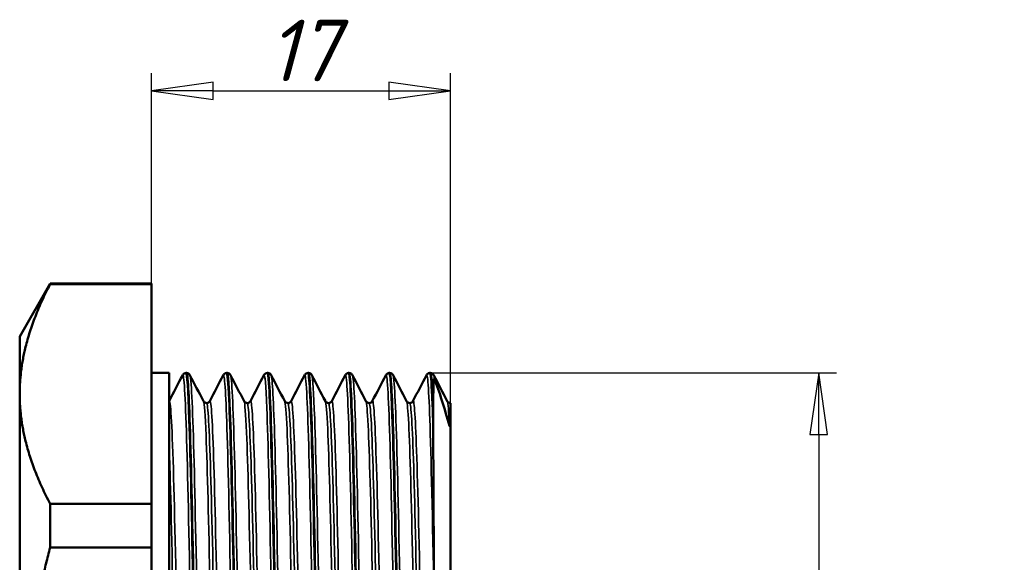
# Model space of a CAD drawing. Header units: millimetres. Extents: x -117 to 513, y -69 to 356.
# Tile 12 of 15: x 47 to 103, y 221 to 252. Entities that reach past the tile are written whole.
import ezdxf

# ---------------------------------------------------------------- set-up
doc = ezdxf.new("R2010")
doc.units = ezdxf.units.MM
for name, color, linetype, lineweight in [('Видимые тонкие (ГОСТ)', 7, 'Continuous', 35), ('Видимый контур (ГОСТ)', 7, 'Continuous', 50), ('Размер (ГОСТ)', 7, 'Continuous', 25)]:
    doc.layers.add(name, color=color, linetype=linetype, lineweight=lineweight)
doc.styles.add('Обычный текст (ГОСТ)', font='GOST Common Italic.ttf')
doc.dimstyles.new('Обычный (ГОСТ)', dxfattribs={"dimtxt": 3.5, "dimasz": 3.5, "dimexe": 1, "dimexo": 0, "dimgap": 0.5, "dimtad": 1, "dimrnd": 1e-08, "dimtxsty": 'Обычный текст (ГОСТ)', "dimblk": 'Filled-1', "dimcen": 0.09, "dimdle": 15, "dimclrd": 256, "dimclre": 256, "dimclrt": 256, "dimazin": 2, "dimtfac": 0.714286, "dimtdec": 3, "dimtmove": 0, "dimatfit": 3, "dimfxl": 1, "dimtolj": 1, "dimlwd": 25, "dimlwe": 25, "dimarcsym": 0})

# ---------------------------------------------------------------- blocks, each defined once
blk = doc.blocks.new('Filled-1')
at = {"color": 0}
for p, q in [((0, 0), (-1, 0.143)), ((-1, 0.143), (-1, -0.143)), ((-1, 0), (0, 0)), ((-1, -0.143), (0, 0))]:
    blk.add_line(p, q, dxfattribs=at)
at = {"color": 0, "flags": 128}
blk.add_lwpolyline([(-1, -0.143), (0, 0), (-1, 0.143), (-1, -0.143)], dxfattribs=at)
at = {"color": 0}
blk.add_solid([(-1, -0.143), (0, 0), (-1, 0.143), (-1, -0.143)], dxfattribs=at)
blk = doc.blocks.new('*D8')
at = {"layer": 'Defpoints', "color": 0, "linetype": 'Continuous', "transparency": 16777216}
for p in [(71.861, 248.317), (71.861, 230.011), (54.861, 222.342)]:
    blk.add_point(p, dxfattribs=at)
at = {"layer": 'Размер (ГОСТ)', "linetype": 'Continuous', "lineweight": 25, "transparency": 16777216}
for p, q in [((54.861, 222.342), (54.861, 249.317)), ((71.861, 230.011), (71.861, 249.317)), ((58.361, 248.317), (68.361, 248.317))]:
    blk.add_line(p, q, dxfattribs=at)
at = {"layer": 'Размер (ГОСТ)', "linetype": 'Continuous', "lineweight": 25, "transparency": 16777216, "xscale": 3.5, "yscale": 3.5, "zscale": 3.5, "rotation": 180}
blk.add_blockref('Filled-1', (54.861, 248.317), dxfattribs=at)
at = {"layer": 'Размер (ГОСТ)', "linetype": 'Continuous', "lineweight": 25, "transparency": 16777216, "xscale": 3.5, "yscale": 3.5, "zscale": 3.5}
blk.add_blockref('Filled-1', (71.861, 248.317), dxfattribs=at)
at = {"layer": 'Размер (ГОСТ)', "linetype": 'Continuous', "lineweight": 25, "transparency": 16777216, "insert": (61.459, 252.362), "char_height": 3.5, "attachment_point": 1, "style": 'Обычный текст (ГОСТ)'}
blk.add_mtext('\\A1;17', dxfattribs=at)
blk = doc.blocks.new('*D12')
at = {"layer": 'Defpoints', "color": 0, "linetype": 'Continuous', "transparency": 16777216}
for p in [(70.714, 232.272), (69.539, 187.432), (92.812, 187.432)]:
    blk.add_point(p, dxfattribs=at)
at = {"layer": 'Размер (ГОСТ)', "linetype": 'Continuous', "lineweight": 25, "transparency": 16777216}
for p, q in [((70.714, 232.272), (93.812, 232.272)), ((92.812, 228.772), (92.812, 190.932)), ((69.539, 187.432), (93.812, 187.432))]:
    blk.add_line(p, q, dxfattribs=at)
at = {"layer": 'Размер (ГОСТ)', "linetype": 'Continuous', "lineweight": 25, "transparency": 16777216, "xscale": 3.5, "yscale": 3.5, "zscale": 3.5}
for p, rotation in [((92.812, 232.272), 90), ((92.812, 187.432), 270)]:
    blk.add_blockref('Filled-1', p, dxfattribs=dict(at, rotation=rotation))
at = {"layer": 'Размер (ГОСТ)', "linetype": 'Continuous', "lineweight": 25, "transparency": 16777216, "insert": (88.809, 200.903), "char_height": 3.5, "attachment_point": 1, "rotation": 90, "style": 'Обычный текст (ГОСТ)'}
blk.add_mtext('\\A1; \\fGOST Common|b0|i1;\\H3.5000;G 1 1/2"', dxfattribs=at)

msp = doc.modelspace()

# ---------------------------------------------------------------- linework, layer by layer
at = {"layer": 'Видимые тонкие (ГОСТ)'}
for points, knots in [([(57.786, 187.56), (57.712, 187.703), (57.638, 189.239), (57.564, 191.904), (57.489, 194.628), (57.413, 198.519), (57.337, 202.877), (57.262, 207.226), (57.186, 212.018), (57.111, 216.395), (57.035, 220.764), (56.96, 224.698), (56.885, 227.494), (56.809, 230.286), (56.734, 231.93), (56.659, 232.133), (56.649, 232.159), (56.64, 232.162), (56.631, 232.143)], [44.013971, 44.013971, 44.013971, 44.013971, 44.6179, 44.6179, 44.6179, 45.235017, 45.235017, 45.235017, 45.850839, 45.850839, 45.850839, 46.465557, 46.465557, 46.465557, 47.07936, 47.07936, 47.07936, 47.155564, 47.155564, 47.155564, 47.155564]), ([(58.197, 187.563), (58.137, 187.454), (58.076, 188.246), (58.016, 189.871), (57.941, 191.9), (57.865, 195.217), (57.79, 199.231), (57.715, 203.242), (57.639, 207.931), (57.564, 212.461), (57.489, 217.017), (57.413, 221.392), (57.337, 224.798), (57.262, 228.196), (57.186, 230.613), (57.111, 231.615), (57.088, 231.922), (57.064, 232.096), (57.041, 232.138)], [37.667438, 37.667438, 37.667438, 37.667438, 38.159552, 38.159552, 38.159552, 38.773557, 38.773557, 38.773557, 39.387151, 39.387151, 39.387151, 40.004268, 40.004268, 40.004268, 40.62009, 40.62009, 40.62009, 40.809031, 40.809031, 40.809031, 40.809031]), ([(60.098, 187.562), (60.086, 187.585), (60.073, 187.644), (60.061, 187.741), (59.986, 188.34), (59.911, 190.367), (59.835, 193.463), (59.76, 196.558), (59.685, 200.705), (59.609, 205.165), (59.531, 209.794), (59.453, 214.738), (59.375, 219.051), (59.3, 223.233), (59.224, 226.802), (59.148, 229.116), (59.079, 231.214), (59.011, 232.27), (58.942, 232.143)], [37.730786, 37.730786, 37.730786, 37.730786, 37.830603, 37.830603, 37.830603, 38.444504, 38.444504, 38.444504, 39.058199, 39.058199, 39.058199, 39.69504, 39.69504, 39.69504, 40.312492, 40.312492, 40.312492, 40.872378, 40.872378, 40.872378, 40.872378]), ([(60.508, 187.56), (60.435, 187.42), (60.361, 188.66), (60.287, 191.073), (60.212, 193.536), (60.136, 197.209), (60.061, 201.437), (59.986, 205.664), (59.911, 210.425), (59.835, 214.872), (59.76, 219.318), (59.685, 223.428), (59.609, 226.471), (59.531, 229.629), (59.453, 231.618), (59.375, 232.059), (59.368, 232.101), (59.36, 232.129), (59.353, 232.143)], [31.384253, 31.384253, 31.384253, 31.384253, 31.985736, 31.985736, 31.985736, 32.599853, 32.599853, 32.599853, 33.213754, 33.213754, 33.213754, 33.82745, 33.82745, 33.82745, 34.46429, 34.46429, 34.46429, 34.525845, 34.525845, 34.525845, 34.525845]), ([(62.409, 187.567), (62.381, 187.619), (62.353, 187.866), (62.325, 188.309), (62.249, 189.495), (62.173, 192.086), (62.098, 195.614), (62.022, 199.141), (61.947, 203.588), (61.871, 208.156), (61.795, 212.722), (61.72, 217.388), (61.644, 221.316), (61.569, 225.242), (61.493, 228.413), (61.418, 230.26), (61.363, 231.6), (61.308, 232.239), (61.254, 232.139)], [31.4476, 31.4476, 31.4476, 31.4476, 31.677744, 31.677744, 31.677744, 32.29434, 32.29434, 32.29434, 32.910613, 32.910613, 32.910613, 33.526576, 33.526576, 33.526576, 34.142239, 34.142239, 34.142239, 34.589193, 34.589193, 34.589193, 34.589193]), ([(62.82, 187.563), (62.806, 187.535), (62.792, 187.554), (62.779, 187.62), (62.703, 187.987), (62.627, 189.808), (62.551, 192.755), (62.476, 195.7), (62.4, 199.756), (62.325, 204.193), (62.249, 208.627), (62.173, 213.42), (62.098, 217.71), (62.022, 221.998), (61.947, 225.763), (61.871, 228.329), (61.802, 230.673), (61.733, 232.006), (61.664, 232.144)], [25.101067, 25.101067, 25.101067, 25.101067, 25.212784, 25.212784, 25.212784, 25.830063, 25.830063, 25.830063, 26.446994, 26.446994, 26.446994, 27.063591, 27.063591, 27.063591, 27.679864, 27.679864, 27.679864, 28.24266, 28.24266, 28.24266, 28.24266]), ([(64.721, 187.568), (64.677, 187.653), (64.634, 188.193), (64.591, 189.176), (64.516, 190.888), (64.44, 193.935), (64.365, 197.773), (64.29, 201.61), (64.214, 206.219), (64.139, 210.78), (64.064, 215.34), (63.989, 219.829), (63.913, 223.446), (63.838, 227.064), (63.763, 229.793), (63.688, 231.149), (63.647, 231.885), (63.606, 232.214), (63.565, 232.136)], [25.164415, 25.164415, 25.164415, 25.164415, 25.517139, 25.517139, 25.517139, 26.131197, 26.131197, 26.131197, 26.745147, 26.745147, 26.745147, 27.358991, 27.358991, 27.358991, 27.972733, 27.972733, 27.972733, 28.306008, 28.306008, 28.306008, 28.306008]), ([(65.131, 187.567), (65.102, 187.509), (65.072, 187.662), (65.043, 188.031), (64.967, 188.976), (64.892, 191.332), (64.817, 194.68), (64.741, 198.026), (64.666, 202.348), (64.591, 206.873), (64.516, 211.398), (64.44, 216.104), (64.365, 220.153), (64.29, 224.202), (64.214, 227.574), (64.139, 229.668), (64.085, 231.187), (64.03, 232.029), (63.975, 232.139)], [18.817882, 18.817882, 18.817882, 18.817882, 19.057938, 19.057938, 19.057938, 19.672221, 19.672221, 19.672221, 20.28639, 20.28639, 20.28639, 20.900448, 20.900448, 20.900448, 21.514397, 21.514397, 21.514397, 21.959475, 21.959475, 21.959475, 21.959475]), ([(67.032, 187.563), (66.972, 187.685), (66.912, 188.695), (66.852, 190.501), (66.777, 192.776), (66.701, 196.303), (66.626, 200.452), (66.55, 204.599), (66.475, 209.347), (66.4, 213.847), (66.324, 218.345), (66.249, 222.574), (66.173, 225.775), (66.098, 228.976), (66.023, 231.136), (65.947, 231.868), (65.924, 232.097), (65.9, 232.186), (65.876, 232.138)], [18.88123, 18.88123, 18.88123, 18.88123, 19.369967, 19.369967, 19.369967, 19.985268, 19.985268, 19.985268, 20.600431, 20.600431, 20.600431, 21.21546, 21.21546, 21.21546, 21.830356, 21.830356, 21.830356, 22.022823, 22.022823, 22.022823, 22.022823]), ([(67.442, 187.567), (67.397, 187.482), (67.351, 187.908), (67.305, 188.839), (67.23, 190.373), (67.154, 193.271), (67.079, 197.013), (67.003, 200.755), (66.928, 205.322), (66.852, 209.898), (66.777, 214.472), (66.701, 219.033), (66.626, 222.763), (66.55, 226.492), (66.475, 229.374), (66.4, 230.891), (66.362, 231.648), (66.324, 232.064), (66.287, 232.136)], [12.534697, 12.534697, 12.534697, 12.534697, 12.908193, 12.908193, 12.908193, 13.523777, 13.523777, 13.523777, 14.139218, 14.139218, 14.139218, 14.754519, 14.754519, 14.754519, 15.369682, 15.369682, 15.369682, 15.676289, 15.676289, 15.676289, 15.676289]), ([(69.343, 187.56), (69.269, 187.705), (69.194, 189.274), (69.119, 191.994), (69.043, 194.742), (68.967, 198.65), (68.892, 203.015), (68.816, 207.379), (68.741, 212.179), (68.665, 216.552), (68.589, 220.923), (68.514, 224.847), (68.438, 227.618), (68.363, 230.388), (68.287, 231.993), (68.211, 232.143), (68.204, 232.159), (68.196, 232.159), (68.188, 232.143)], [12.598045, 12.598045, 12.598045, 12.598045, 13.208745, 13.208745, 13.208745, 13.825585, 13.825585, 13.825585, 14.442257, 14.442257, 14.442257, 15.058765, 15.058765, 15.058765, 15.675111, 15.675111, 15.675111, 15.739637, 15.739637, 15.739637, 15.739637]), ([(69.754, 187.563), (69.694, 187.454), (69.633, 188.246), (69.573, 189.873), (69.497, 191.913), (69.421, 195.255), (69.346, 199.297), (69.27, 203.338), (69.194, 208.059), (69.119, 212.611), (69.043, 217.162), (68.967, 221.521), (68.892, 224.905), (68.816, 228.288), (68.741, 230.68), (68.665, 231.65), (68.643, 231.936), (68.62, 232.098), (68.598, 232.139)], [6.251511, 6.251511, 6.251511, 6.251511, 6.743803, 6.743803, 6.743803, 7.360986, 7.360986, 7.360986, 7.977996, 7.977996, 7.977996, 8.594836, 8.594836, 8.594836, 9.211508, 9.211508, 9.211508, 9.393104, 9.393104, 9.393104, 9.393104]), ([(70.951, 218.023), (70.872, 222.457), (70.793, 226.3), (70.715, 228.81), (70.643, 231.107), (70.571, 232.277), (70.499, 232.144)], [8.229071, 8.229071, 8.229071, 8.229071, 8.869986, 8.869986, 8.869986, 9.456452, 9.456452, 9.456452, 9.456452]), ([(57.016, 189.04), (56.946, 189.179), (56.876, 190.467), (56.806, 192.718), (56.727, 195.252), (56.648, 198.995), (56.57, 203.22), (56.493, 207.34), (56.416, 211.897), (56.339, 216.047), (56.26, 220.355), (56.18, 224.2), (56.1, 226.817), (56.021, 229.434), (55.941, 230.809), (55.861, 230.667)], [44.016218, 44.016218, 44.016218, 44.016218, 44.58684, 44.58684, 44.58684, 45.228968, 45.228968, 45.228968, 45.855131, 45.855131, 45.855131, 46.50524, 46.50524, 46.50524, 47.15535, 47.15535, 47.15535, 47.15535]), ([(63.95, 189.039), (63.877, 189.183), (63.803, 190.598), (63.73, 193.053), (63.653, 195.614), (63.577, 199.294), (63.5, 203.416), (63.421, 207.7), (63.341, 212.438), (63.262, 216.693), (63.184, 220.815), (63.107, 224.462), (63.03, 226.953), (62.953, 229.442), (62.876, 230.764), (62.799, 230.672), (62.798, 230.67), (62.796, 230.668), (62.794, 230.665)], [25.166662, 25.166662, 25.166662, 25.166662, 25.765037, 25.765037, 25.765037, 26.389312, 26.389312, 26.389312, 27.038251, 27.038251, 27.038251, 27.666999, 27.666999, 27.666999, 28.29536, 28.29536, 28.29536, 28.308255, 28.308255, 28.308255, 28.308255]), ([(66.261, 189.039), (66.261, 189.041), (66.26, 189.043), (66.259, 189.045), (66.182, 189.223), (66.105, 190.8), (66.029, 193.484), (65.952, 196.169), (65.875, 199.947), (65.799, 204.121), (65.722, 208.294), (65.645, 212.842), (65.569, 216.924), (65.492, 221.006), (65.415, 224.603), (65.339, 227.05), (65.262, 229.497), (65.185, 230.783), (65.109, 230.67), (65.108, 230.668), (65.107, 230.667), (65.106, 230.665)], [18.883477, 18.883477, 18.883477, 18.883477, 18.890505, 18.890505, 18.890505, 19.516088, 19.516088, 19.516088, 20.141536, 20.141536, 20.141536, 20.766853, 20.766853, 20.766853, 21.392042, 21.392042, 21.392042, 22.017106, 22.017106, 22.017106, 22.02507, 22.02507, 22.02507, 22.02507]), ([(68.573, 189.039), (68.57, 189.046), (68.566, 189.054), (68.563, 189.065), (68.486, 189.327), (68.409, 190.994), (68.333, 193.756), (68.256, 196.517), (68.179, 200.359), (68.102, 204.568), (68.025, 208.777), (67.948, 213.331), (67.871, 217.387), (67.794, 221.442), (67.718, 224.978), (67.641, 227.34), (67.566, 229.631), (67.492, 230.806), (67.417, 230.665)], [12.600292, 12.600292, 12.600292, 12.600292, 12.62661, 12.62661, 12.62661, 13.253707, 13.253707, 13.253707, 13.880638, 13.880638, 13.880638, 14.507407, 14.507407, 14.507407, 15.134016, 15.134016, 15.134016, 15.741884, 15.741884, 15.741884, 15.741884]), ([(70.884, 189.039), (70.882, 189.044), (70.879, 189.05), (70.877, 189.057), (70.799, 189.295), (70.721, 190.988), (70.642, 193.812), (70.565, 196.595), (70.488, 200.462), (70.411, 204.69), (70.334, 208.917), (70.257, 213.484), (70.18, 217.539), (70.103, 221.592), (70.026, 225.114), (69.949, 227.447), (69.875, 229.669), (69.802, 230.802), (69.729, 230.665)], [6.317106, 6.317106, 6.317106, 6.317106, 6.336974, 6.336974, 6.336974, 6.974761, 6.974761, 6.974761, 7.603492, 7.603492, 7.603492, 8.232028, 8.232028, 8.232028, 8.860374, 8.860374, 8.860374, 9.458699, 9.458699, 9.458699, 9.458699]), ([(58.967, 189.047), (58.939, 188.989), (58.91, 189.12), (58.881, 189.443), (58.804, 190.307), (58.728, 192.548), (58.651, 195.748), (58.574, 198.945), (58.497, 203.085), (58.42, 207.4), (58.344, 211.712), (58.267, 216.178), (58.19, 219.973), (58.114, 223.764), (58.037, 226.867), (57.96, 228.708), (57.911, 229.9), (57.861, 230.559), (57.812, 230.658)], [37.665191, 37.665191, 37.665191, 37.665191, 37.8992, 37.8992, 37.8992, 38.525858, 38.525858, 38.525858, 39.151906, 39.151906, 39.151906, 39.777395, 39.777395, 39.777395, 40.402373, 40.402373, 40.402373, 40.806783, 40.806783, 40.806783, 40.806783]), ([(59.147, 189.144), (59.147, 189.144), (59.146, 189.144), (59.145, 189.144), (59.068, 189.166), (58.991, 190.593), (58.914, 193.16), (58.837, 195.724), (58.76, 199.412), (58.683, 203.538), (58.607, 207.66), (58.53, 212.198), (58.453, 216.311), (58.376, 220.419), (58.299, 224.082), (58.222, 226.619), (58.146, 229.155), (58.069, 230.555), (57.992, 230.56), (57.992, 230.56), (57.992, 230.56), (57.992, 230.56)], [37.699112, 37.699112, 37.699112, 37.699112, 37.704141, 37.704141, 37.704141, 38.332442, 38.332442, 38.332442, 38.960073, 38.960073, 38.960073, 39.587085, 39.587085, 39.587085, 40.21353, 40.21353, 40.21353, 40.839456, 40.839456, 40.839456, 40.840704, 40.840704, 40.840704, 40.840704]), ([(59.327, 189.04), (59.256, 189.182), (59.184, 190.534), (59.112, 192.89), (59.035, 195.417), (58.958, 199.084), (58.881, 203.211), (58.804, 207.334), (58.728, 211.895), (58.651, 216.048), (58.574, 220.197), (58.497, 223.918), (58.42, 226.523), (58.344, 229.125), (58.267, 230.599), (58.19, 230.674), (58.184, 230.68), (58.178, 230.677), (58.172, 230.664)], [37.733033, 37.733033, 37.733033, 37.733033, 38.31804, 38.31804, 38.31804, 38.945359, 38.945359, 38.945359, 39.572017, 39.572017, 39.572017, 40.198065, 40.198065, 40.198065, 40.823554, 40.823554, 40.823554, 40.874626, 40.874626, 40.874626, 40.874626]), ([(61.279, 189.047), (61.247, 188.985), (61.216, 189.147), (61.185, 189.539), (61.108, 190.495), (61.031, 192.817), (60.954, 196.074), (60.878, 199.329), (60.801, 203.503), (60.724, 207.824), (60.648, 212.143), (60.571, 216.588), (60.494, 220.338), (60.418, 224.086), (60.341, 227.121), (60.264, 228.882), (60.217, 229.966), (60.17, 230.564), (60.123, 230.658)], [31.382005, 31.382005, 31.382005, 31.382005, 31.637993, 31.637993, 31.637993, 32.263725, 32.263725, 32.263725, 32.889184, 32.889184, 32.889184, 33.514384, 33.514384, 33.514384, 34.139336, 34.139336, 34.139336, 34.523598, 34.523598, 34.523598, 34.523598]), ([(61.459, 189.144), (61.457, 189.144), (61.455, 189.145), (61.454, 189.146), (61.377, 189.206), (61.3, 190.665), (61.223, 193.252), (61.146, 195.838), (61.069, 199.538), (60.992, 203.666), (60.916, 207.792), (60.839, 212.326), (60.762, 216.426), (60.685, 220.524), (60.609, 224.169), (60.532, 226.686), (60.456, 229.185), (60.379, 230.56), (60.303, 230.56)], [31.415927, 31.415927, 31.415927, 31.415927, 31.429764, 31.429764, 31.429764, 32.05671, 32.05671, 32.05671, 32.683368, 32.683368, 32.683368, 33.309751, 33.309751, 33.309751, 33.935872, 33.935872, 33.935872, 34.557519, 34.557519, 34.557519, 34.557519]), ([(61.639, 189.039), (61.564, 189.185), (61.49, 190.647), (61.415, 193.176), (61.338, 195.779), (61.261, 199.499), (61.185, 203.647), (61.108, 207.793), (61.031, 212.347), (60.954, 216.465), (60.878, 220.582), (60.801, 224.244), (60.724, 226.775), (60.648, 229.304), (60.571, 230.69), (60.494, 230.677), (60.491, 230.676), (60.487, 230.672), (60.483, 230.665)], [31.449848, 31.449848, 31.449848, 31.449848, 32.058136, 32.058136, 32.058136, 32.684152, 32.684152, 32.684152, 33.309884, 33.309884, 33.309884, 33.935343, 33.935343, 33.935343, 34.560542, 34.560542, 34.560542, 34.59144, 34.59144, 34.59144, 34.59144]), ([(63.59, 189.047), (63.56, 188.987), (63.53, 189.132), (63.5, 189.487), (63.421, 190.427), (63.341, 192.843), (63.262, 196.255), (63.184, 199.561), (63.107, 203.782), (63.03, 208.132), (62.953, 212.479), (62.876, 216.931), (62.799, 220.66), (62.722, 224.386), (62.645, 227.37), (62.568, 229.056), (62.524, 230.031), (62.479, 230.57), (62.434, 230.657)], [25.09882, 25.09882, 25.09882, 25.09882, 25.343153, 25.343153, 25.343153, 25.992092, 25.992092, 25.992092, 26.62084, 26.62084, 26.62084, 27.249201, 27.249201, 27.249201, 27.877189, 27.877189, 27.877189, 28.240413, 28.240413, 28.240413, 28.240413]), ([(63.77, 189.144), (63.695, 189.145), (63.619, 190.486), (63.544, 192.931), (63.464, 195.528), (63.384, 199.359), (63.304, 203.658), (63.227, 207.822), (63.149, 212.402), (63.071, 216.533), (62.994, 220.645), (62.917, 224.291), (62.84, 226.79), (62.765, 229.224), (62.69, 230.558), (62.614, 230.56)], [25.132741, 25.132741, 25.132741, 25.132741, 25.747104, 25.747104, 25.747104, 26.399766, 26.399766, 26.399766, 27.032032, 27.032032, 27.032032, 27.661345, 27.661345, 27.661345, 28.274334, 28.274334, 28.274334, 28.274334]), ([(65.902, 189.047), (65.867, 188.98), (65.833, 189.181), (65.799, 189.653), (65.722, 190.71), (65.645, 193.121), (65.569, 196.442), (65.492, 199.762), (65.415, 203.975), (65.339, 208.303), (65.262, 212.63), (65.185, 217.05), (65.109, 220.748), (65.032, 224.445), (64.955, 227.401), (64.879, 229.071), (64.835, 230.037), (64.79, 230.57), (64.746, 230.657)], [18.815635, 18.815635, 18.815635, 18.815635, 19.095377, 19.095377, 19.095377, 19.720694, 19.720694, 19.720694, 20.345883, 20.345883, 20.345883, 20.970947, 20.970947, 20.970947, 21.595889, 21.595889, 21.595889, 21.957227, 21.957227, 21.957227, 21.957227]), ([(66.082, 189.144), (66.08, 189.144), (66.078, 189.145), (66.076, 189.146), (65.999, 189.208), (65.923, 190.667), (65.846, 193.252), (65.769, 195.836), (65.692, 199.532), (65.615, 203.657), (65.539, 207.781), (65.462, 212.312), (65.385, 216.411), (65.308, 220.509), (65.232, 224.156), (65.155, 226.675), (65.079, 229.181), (65.002, 230.56), (64.926, 230.56)], [18.849556, 18.849556, 18.849556, 18.849556, 18.863953, 18.863953, 18.863953, 19.490308, 19.490308, 19.490308, 20.116532, 20.116532, 20.116532, 20.742626, 20.742626, 20.742626, 21.368594, 21.368594, 21.368594, 21.991149, 21.991149, 21.991149, 21.991149]), ([(68.213, 189.048), (68.176, 188.976), (68.139, 189.216), (68.102, 189.771), (68.025, 190.924), (67.948, 193.43), (67.871, 196.824), (67.794, 200.217), (67.718, 204.481), (67.641, 208.826), (67.564, 213.169), (67.487, 217.571), (67.41, 221.215), (67.334, 224.858), (67.257, 227.726), (67.18, 229.288), (67.139, 230.119), (67.098, 230.578), (67.057, 230.657)], [12.532449, 12.532449, 12.532449, 12.532449, 12.834479, 12.834479, 12.834479, 13.461248, 13.461248, 13.461248, 14.087857, 14.087857, 14.087857, 14.714311, 14.714311, 14.714311, 15.340611, 15.340611, 15.340611, 15.674042, 15.674042, 15.674042, 15.674042]), ([(68.393, 189.144), (68.39, 189.144), (68.386, 189.147), (68.383, 189.152), (68.306, 189.268), (68.229, 190.787), (68.152, 193.426), (68.075, 196.065), (67.998, 199.809), (67.921, 203.963), (67.844, 208.116), (67.767, 212.657), (67.69, 216.742), (67.613, 220.825), (67.536, 224.433), (67.46, 226.893), (67.385, 229.263), (67.311, 230.557), (67.237, 230.56)], [12.566371, 12.566371, 12.566371, 12.566371, 12.593267, 12.593267, 12.593267, 13.221116, 13.221116, 13.221116, 13.848802, 13.848802, 13.848802, 14.476327, 14.476327, 14.476327, 15.103695, 15.103695, 15.103695, 15.707963, 15.707963, 15.707963, 15.707963]), ([(70.524, 189.048), (70.487, 188.975), (70.449, 189.226), (70.411, 189.805), (70.334, 190.986), (70.257, 193.526), (70.18, 196.951), (70.103, 200.375), (70.026, 204.666), (69.949, 209.024), (69.872, 213.381), (69.795, 217.783), (69.718, 221.41), (69.641, 225.036), (69.564, 227.87), (69.487, 229.383), (69.447, 230.155), (69.408, 230.581), (69.369, 230.657)], [6.249264, 6.249264, 6.249264, 6.249264, 6.557333, 6.557333, 6.557333, 7.185869, 7.185869, 7.185869, 7.814215, 7.814215, 7.814215, 8.442372, 8.442372, 8.442372, 9.070345, 9.070345, 9.070345, 9.390857, 9.390857, 9.390857, 9.390857]), ([(70.704, 189.144), (70.702, 189.144), (70.699, 189.146), (70.696, 189.149), (70.619, 189.242), (70.542, 190.749), (70.465, 193.386), (70.387, 196.021), (70.31, 199.771), (70.233, 203.935), (70.156, 208.098), (70.079, 212.652), (70.002, 216.748), (69.924, 220.843), (69.847, 224.457), (69.77, 226.917), (69.696, 229.272), (69.622, 230.557), (69.549, 230.56)], [6.283185, 6.283185, 6.283185, 6.283185, 6.304616, 6.304616, 6.304616, 6.934736, 6.934736, 6.934736, 7.564202, 7.564202, 7.564202, 8.193475, 8.193475, 8.193475, 8.822558, 8.822558, 8.822558, 9.424778, 9.424778, 9.424778, 9.424778]), ([(56.836, 189.144), (56.835, 189.144), (56.833, 189.144), (56.832, 189.145), (56.756, 189.189), (56.679, 190.623), (56.602, 193.183), (56.525, 195.753), (56.448, 199.444), (56.371, 203.57), (56.295, 207.683), (56.218, 212.208), (56.141, 216.309), (56.065, 220.412), (55.988, 224.071), (55.911, 226.609), (55.895, 227.162), (55.878, 227.663), (55.861, 228.108)], [43.982297, 43.982297, 43.982297, 43.982297, 43.992397, 43.992397, 43.992397, 44.617506, 44.617506, 44.617506, 45.244894, 45.244894, 45.244894, 45.870182, 45.870182, 45.870182, 46.49586, 46.49586, 46.49586, 46.63227, 46.63227, 46.63227, 46.63227])]:
    msp.add_open_spline(points, degree=3, knots=knots, dxfattribs=at)
for points in [[(70.951, 231.927), (70.937, 232.045), (70.923, 232.117), (70.91, 232.141)], [(71.804, 229.256), (71.763, 230.107), (71.721, 230.576), (71.68, 230.657)], [(71.861, 230.56), (71.861, 230.56), (71.86, 230.56), (71.86, 230.56)]]:
    msp.add_open_spline(points, degree=3, dxfattribs=at)
at = {"layer": 'Видимый контур (ГОСТ)'}
for p, q in [((47.361, 234.352), (49.093, 237.352)), ((49.093, 237.315), (49.093, 237.352)), ((49.093, 237.352), (54.861, 237.352)), ((49.093, 237.315), (54.861, 237.315)), ((54.861, 237.352), (54.861, 237.315)), ((54.861, 224.825), (54.861, 237.315)), ((47.361, 234.352), (47.361, 231.07)), ((55.861, 232.272), (54.861, 232.272)), ((55.861, 232.272), (55.861, 187.432)), ((56.826, 232.272), (56.846, 232.272)), ((59.138, 232.272), (59.157, 232.272)), ((61.449, 232.272), (61.468, 232.272)), ((63.76, 232.272), (63.78, 232.272)), ((66.072, 232.272), (66.091, 232.272)), ((68.383, 232.272), (68.403, 232.272)), ((70.695, 232.272), (70.714, 232.272)), ((47.361, 231.07), (47.361, 209.852)), ((71.86, 230.56), (71.861, 230.56)), ((71.861, 230.56), (71.861, 230.56)), ((71.861, 230.56), (71.861, 229.983)), ((70.883, 229.941), (70.883, 229.387)), ((71.861, 189.126), (71.861, 229.983)), ((49.093, 222.342), (49.093, 224.825)), ((49.093, 224.825), (54.861, 224.825)), ((54.861, 224.825), (54.861, 222.342)), ((49.093, 222.342), (54.861, 222.342)), ((54.861, 197.362), (54.861, 222.342))]:
    msp.add_line(p, q, dxfattribs=at)
for points, weights in [([(49.093, 237.315), (47.361, 234.012), (47.361, 231.07)], [1.01173739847, 1.03618555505, 1]), ([(47.361, 231.07), (47.361, 228.127), (49.093, 224.825)], [1, 1.03618555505, 1.01173739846]), ([(49.093, 222.342), (47.361, 215.737), (47.361, 209.852)], [1.01173739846, 1.03618555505, 1])]:
    msp.add_rational_spline(points, weights, degree=2, dxfattribs=at)
for points in [[(55.861, 230.667), (56.118, 231.159), (56.374, 231.652), (56.631, 232.144)], [(57.041, 232.144), (57.298, 231.651), (57.555, 231.158), (57.812, 230.665)], [(58.172, 230.665), (58.428, 231.158), (58.685, 231.651), (58.942, 232.144)], [(59.353, 232.144), (59.609, 231.651), (59.866, 231.158), (60.123, 230.665)], [(60.483, 230.665), (60.74, 231.158), (60.997, 231.651), (61.254, 232.144)], [(61.664, 232.144), (61.921, 231.651), (62.178, 231.158), (62.434, 230.665)], [(62.794, 230.665), (63.051, 231.158), (63.308, 231.651), (63.565, 232.144)], [(63.975, 232.144), (64.232, 231.651), (64.489, 231.158), (64.746, 230.665)], [(65.106, 230.665), (65.363, 231.158), (65.619, 231.651), (65.876, 232.144)], [(66.287, 232.144), (66.544, 231.651), (66.8, 231.158), (67.057, 230.665)], [(67.417, 230.665), (67.674, 231.158), (67.931, 231.651), (68.188, 232.144)], [(68.598, 232.144), (68.855, 231.651), (69.112, 231.158), (69.369, 230.665)], [(69.729, 230.665), (69.985, 231.158), (70.242, 231.651), (70.499, 232.144)], [(70.883, 229.941), (70.827, 231.467), (70.77, 232.259), (70.714, 232.266)], [(70.91, 232.144), (71.166, 231.651), (71.423, 231.158), (71.68, 230.665)]]:
    msp.add_open_spline(points, degree=3, dxfattribs=at)
for points, knots in [([(56.631, 232.144), (56.64, 232.161), (56.651, 232.182), (56.692, 232.222), (56.71, 232.236), (56.76, 232.261), (56.793, 232.271), (56.826, 232.272)], [0, 0, 0, 0, 0.03585779, 0.03585779, 0.05452864, 0.05452864, 0.07386941, 0.07386941, 0.07386941, 0.07386941]), ([(56.826, 232.269), (56.887, 232.264), (56.947, 231.343), (57.008, 229.588), (57.084, 227.401), (57.159, 223.932), (57.235, 219.803), (57.31, 215.676), (57.386, 210.909), (57.462, 206.359), (57.537, 201.811), (57.613, 197.501), (57.688, 194.203), (57.764, 190.907), (57.839, 188.638), (57.915, 187.803), (57.937, 187.557), (57.96, 187.436), (57.982, 187.438)], [-47.124537, -47.124537, -47.124537, -47.124537, -46.629503, -46.629503, -46.629503, -46.012997, -46.012997, -46.012997, -45.396666, -45.396666, -45.396666, -44.780508, -44.780508, -44.780508, -44.164518, -44.164518, -44.164518, -43.982297, -43.982297, -43.982297, -43.982297]), ([(56.846, 232.272), (56.892, 232.27), (56.935, 232.252), (56.99, 232.215), (57.007, 232.196), (57.029, 232.167), (57.036, 232.155), (57.041, 232.144)], [0, 0, 0, 0, 0.02685414, 0.02685414, 0.05155805, 0.05155805, 0.07383264, 0.07383264, 0.07383264, 0.07383264]), ([(58.002, 187.435), (57.989, 187.433), (57.976, 187.472), (57.963, 187.553), (57.888, 188.027), (57.813, 189.939), (57.738, 192.95), (57.659, 196.08), (57.581, 200.385), (57.503, 205.039), (57.428, 209.535), (57.352, 214.334), (57.277, 218.575), (57.201, 222.807), (57.126, 226.463), (57.05, 228.889), (56.982, 231.086), (56.914, 232.266), (56.846, 232.271)], [37.698464, 37.698464, 37.698464, 37.698464, 37.802814, 37.802814, 37.802814, 38.41592, 38.41592, 38.41592, 39.053564, 39.053564, 39.053564, 39.669509, 39.669509, 39.669509, 40.284215, 40.284215, 40.284215, 40.840704, 40.840704, 40.840704, 40.840704]), ([(58.942, 232.144), (58.951, 232.161), (58.963, 232.182), (59.003, 232.222), (59.022, 232.236), (59.072, 232.261), (59.104, 232.271), (59.137, 232.272)], [0, 0, 0, 0, 0.03585779, 0.03585779, 0.05452864, 0.05452864, 0.07386941, 0.07386941, 0.07386941, 0.07386941]), ([(59.137, 232.264), (59.183, 232.264), (59.228, 231.76), (59.273, 230.765), (59.349, 229.109), (59.424, 226.099), (59.499, 222.273), (59.575, 218.448), (59.65, 213.826), (59.726, 209.234), (59.801, 204.643), (59.876, 200.102), (59.952, 196.424), (60.027, 192.747), (60.102, 189.948), (60.178, 188.529), (60.216, 187.804), (60.255, 187.441), (60.293, 187.44)], [-40.841352, -40.841352, -40.841352, -40.841352, -40.471966, -40.471966, -40.471966, -39.857076, -39.857076, -39.857076, -39.242332, -39.242332, -39.242332, -38.62773, -38.62773, -38.62773, -38.013268, -38.013268, -38.013268, -37.699112, -37.699112, -37.699112, -37.699112]), ([(59.157, 232.272), (59.204, 232.27), (59.247, 232.252), (59.302, 232.215), (59.318, 232.196), (59.34, 232.167), (59.347, 232.155), (59.353, 232.144)], [0, 0, 0, 0, 0.02685414, 0.02685414, 0.05155805, 0.05155805, 0.07383264, 0.07383264, 0.07383264, 0.07383264]), ([(60.313, 187.439), (60.285, 187.436), (60.256, 187.632), (60.228, 188.029), (60.152, 189.079), (60.077, 191.536), (60.002, 194.962), (59.927, 198.388), (59.852, 202.766), (59.777, 207.318), (59.701, 211.868), (59.626, 216.572), (59.551, 220.592), (59.474, 224.705), (59.397, 228.081), (59.321, 230.095), (59.266, 231.523), (59.212, 232.261), (59.157, 232.267)], [31.415279, 31.415279, 31.415279, 31.415279, 31.647136, 31.647136, 31.647136, 32.260396, 32.260396, 32.260396, 32.873442, 32.873442, 32.873442, 33.486287, 33.486287, 33.486287, 34.113211, 34.113211, 34.113211, 34.557519, 34.557519, 34.557519, 34.557519]), ([(61.254, 232.144), (61.262, 232.161), (61.274, 232.182), (61.315, 232.222), (61.333, 232.236), (61.383, 232.261), (61.415, 232.271), (61.449, 232.272)], [0, 0, 0, 0, 0.03585779, 0.03585779, 0.05452864, 0.05452864, 0.07386941, 0.07386941, 0.07386941, 0.07386941]), ([(61.449, 232.265), (61.477, 232.268), (61.505, 232.078), (61.533, 231.691), (61.608, 230.653), (61.683, 228.206), (61.759, 224.786), (61.834, 221.366), (61.909, 216.99), (61.984, 212.436), (62.06, 207.883), (62.135, 203.173), (62.21, 199.146), (62.285, 195.119), (62.36, 191.793), (62.436, 189.76), (62.492, 188.235), (62.548, 187.443), (62.605, 187.437)], [-34.558167, -34.558167, -34.558167, -34.558167, -34.329253, -34.329253, -34.329253, -33.715683, -33.715683, -33.715683, -33.10223, -33.10223, -33.10223, -32.488889, -32.488889, -32.488889, -31.875658, -31.875658, -31.875658, -31.415927, -31.415927, -31.415927, -31.415927]), ([(62.624, 187.44), (62.579, 187.441), (62.534, 187.941), (62.489, 188.929), (62.413, 190.583), (62.338, 193.597), (62.262, 197.43), (62.187, 201.26), (62.111, 205.89), (62.036, 210.49), (61.96, 215.087), (61.885, 219.632), (61.809, 223.31), (61.734, 226.987), (61.659, 229.78), (61.583, 231.191), (61.545, 231.906), (61.507, 232.264), (61.468, 232.264)], [25.132094, 25.132094, 25.132094, 25.132094, 25.500253, 25.500253, 25.500253, 26.116287, 26.116287, 26.116287, 26.731991, 26.731991, 26.731991, 27.347375, 27.347375, 27.347375, 27.962453, 27.962453, 27.962453, 28.274334, 28.274334, 28.274334, 28.274334]), ([(61.469, 232.272), (61.515, 232.27), (61.558, 232.252), (61.613, 232.215), (61.63, 232.196), (61.652, 232.167), (61.659, 232.155), (61.664, 232.144)], [0, 0, 0, 0, 0.02685414, 0.02685414, 0.05155805, 0.05155805, 0.07383264, 0.07383264, 0.07383264, 0.07383264]), ([(63.565, 232.144), (63.574, 232.161), (63.585, 232.182), (63.626, 232.222), (63.645, 232.236), (63.695, 232.261), (63.727, 232.271), (63.76, 232.272)], [0, 0, 0, 0, 0.03585779, 0.03585779, 0.05452864, 0.05452864, 0.07386941, 0.07386941, 0.07386941, 0.07386941]), ([(63.76, 232.269), (63.774, 232.271), (63.788, 232.225), (63.802, 232.13), (63.877, 231.613), (63.953, 229.641), (64.029, 226.57), (64.104, 223.501), (64.18, 219.348), (64.255, 214.858), (64.331, 210.37), (64.407, 205.567), (64.482, 201.31), (64.558, 197.056), (64.633, 193.368), (64.709, 190.907), (64.778, 188.652), (64.847, 187.438), (64.916, 187.433)], [-28.274981, -28.274981, -28.274981, -28.274981, -28.161817, -28.161817, -28.161817, -27.545084, -27.545084, -27.545084, -26.928707, -26.928707, -26.928707, -26.312672, -26.312672, -26.312672, -25.696969, -25.696969, -25.696969, -25.132741, -25.132741, -25.132741, -25.132741]), ([(63.78, 232.272), (63.826, 232.27), (63.87, 232.252), (63.925, 232.215), (63.941, 232.196), (63.963, 232.167), (63.97, 232.155), (63.975, 232.144)], [0, 0, 0, 0, 0.02685414, 0.02685414, 0.05155805, 0.05155805, 0.07383264, 0.07383264, 0.07383264, 0.07383264]), ([(64.936, 187.436), (64.877, 187.44), (64.819, 188.296), (64.76, 189.937), (64.685, 192.042), (64.61, 195.428), (64.534, 199.493), (64.459, 203.558), (64.384, 208.282), (64.309, 212.824), (64.234, 217.366), (64.158, 221.705), (64.083, 225.07), (64.008, 228.434), (63.933, 230.809), (63.858, 231.772), (63.832, 232.104), (63.806, 232.268), (63.78, 232.265)], [18.848908, 18.848908, 18.848908, 18.848908, 19.32673, 19.32673, 19.32673, 19.940071, 19.940071, 19.940071, 20.553301, 20.553301, 20.553301, 21.166425, 21.166425, 21.166425, 21.779444, 21.779444, 21.779444, 21.991149, 21.991149, 21.991149, 21.991149]), ([(65.876, 232.144), (65.885, 232.161), (65.897, 232.182), (65.937, 232.222), (65.956, 232.236), (66.006, 232.261), (66.038, 232.271), (66.072, 232.272)], [0, 0, 0, 0, 0.03585779, 0.03585779, 0.05452864, 0.05452864, 0.07386941, 0.07386941, 0.07386941, 0.07386941]), ([(66.072, 232.272), (66.145, 232.273), (66.218, 230.91), (66.291, 228.409), (66.366, 225.836), (66.441, 222.069), (66.517, 217.781), (66.592, 213.494), (66.667, 208.705), (66.742, 204.266), (66.817, 199.829), (66.893, 195.763), (66.968, 192.791), (67.043, 189.819), (67.118, 187.955), (67.193, 187.529), (67.205, 187.465), (67.216, 187.433), (67.228, 187.434)], [-21.991796, -21.991796, -21.991796, -21.991796, -21.395307, -21.395307, -21.395307, -20.781823, -20.781823, -20.781823, -20.168564, -20.168564, -20.168564, -19.555517, -19.555517, -19.555517, -18.942672, -18.942672, -18.942672, -18.849556, -18.849556, -18.849556, -18.849556]), ([(67.247, 187.432), (67.246, 187.432), (67.246, 187.432), (67.245, 187.432), (67.17, 187.458), (67.094, 188.938), (67.019, 191.608), (66.943, 194.278), (66.868, 198.125), (66.793, 202.461), (66.717, 206.797), (66.642, 211.601), (66.567, 216.016), (66.491, 220.43), (66.416, 224.435), (66.341, 227.314), (66.265, 230.193), (66.19, 231.934), (66.115, 232.227), (66.107, 232.257), (66.099, 232.272), (66.091, 232.271)], [12.565723, 12.565723, 12.565723, 12.565723, 12.571883, 12.571883, 12.571883, 13.186627, 13.186627, 13.186627, 13.801229, 13.801229, 13.801229, 14.415692, 14.415692, 14.415692, 15.030018, 15.030018, 15.030018, 15.644211, 15.644211, 15.644211, 15.707963, 15.707963, 15.707963, 15.707963]), ([(66.091, 232.272), (66.138, 232.27), (66.181, 232.252), (66.236, 232.215), (66.252, 232.196), (66.274, 232.167), (66.281, 232.155), (66.287, 232.144)], [0, 0, 0, 0, 0.02685414, 0.02685414, 0.05155805, 0.05155805, 0.07383264, 0.07383264, 0.07383264, 0.07383264]), ([(68.188, 232.144), (68.197, 232.161), (68.208, 232.182), (68.249, 232.222), (68.267, 232.236), (68.317, 232.261), (68.35, 232.271), (68.383, 232.272)], [0, 0, 0, 0, 0.03585779, 0.03585779, 0.05452864, 0.05452864, 0.07386941, 0.07386941, 0.07386941, 0.07386941]), ([(68.383, 232.268), (68.44, 232.264), (68.498, 231.44), (68.555, 229.859), (68.631, 227.789), (68.706, 224.431), (68.781, 220.383), (68.856, 216.338), (68.932, 211.623), (69.007, 207.076), (69.085, 202.348), (69.163, 197.826), (69.241, 194.378), (69.317, 191.047), (69.392, 188.732), (69.468, 187.849), (69.492, 187.572), (69.515, 187.436), (69.539, 187.438)], [-15.708611, -15.708611, -15.708611, -15.708611, -15.239694, -15.239694, -15.239694, -14.626145, -14.626145, -14.626145, -14.01304, -14.01304, -14.01304, -13.375396, -13.375396, -13.375396, -12.75945, -12.75945, -12.75945, -12.566371, -12.566371, -12.566371, -12.566371]), ([(68.403, 232.272), (68.449, 232.27), (68.492, 232.252), (68.547, 232.215), (68.564, 232.196), (68.586, 232.167), (68.593, 232.155), (68.598, 232.144)], [0, 0, 0, 0, 0.02685414, 0.02685414, 0.05155805, 0.05155805, 0.07383264, 0.07383264, 0.07383264, 0.07383264]), ([(69.559, 187.436), (69.542, 187.433), (69.526, 187.497), (69.51, 187.629), (69.434, 188.239), (69.358, 190.297), (69.283, 193.434), (69.207, 196.57), (69.132, 200.769), (69.056, 205.277), (68.981, 209.783), (68.905, 214.577), (68.83, 218.798), (68.754, 223.018), (68.678, 226.646), (68.603, 229.03), (68.536, 231.138), (68.469, 232.265), (68.403, 232.271)], [6.282538, 6.282538, 6.282538, 6.282538, 6.415962, 6.415962, 6.415962, 7.032293, 7.032293, 7.032293, 7.648452, 7.648452, 7.648452, 8.264441, 8.264441, 8.264441, 8.880265, 8.880265, 8.880265, 9.424778, 9.424778, 9.424778, 9.424778]), ([(70.499, 232.144), (70.508, 232.161), (70.52, 232.182), (70.56, 232.222), (70.579, 232.236), (70.629, 232.261), (70.661, 232.271), (70.694, 232.272)], [0, 0, 0, 0, 0.03585779, 0.03585779, 0.05452864, 0.05452864, 0.07386941, 0.07386941, 0.07386941, 0.07386941]), ([(70.694, 232.264), (70.737, 232.264), (70.78, 231.817), (70.823, 230.928), (70.843, 230.508), (70.863, 229.992), (70.883, 229.387)], [-9.4254255, -9.4254255, -9.4254255, -9.4254255, -9.0767992, -9.0767992, -9.0767992, -8.9118875, -8.9118875, -8.9118875, -8.9118875]), ([(70.714, 232.272), (70.761, 232.27), (70.804, 232.252), (70.859, 232.215), (70.875, 232.196), (70.897, 232.167), (70.904, 232.155), (70.91, 232.144)], [0, 0, 0, 0, 0.02685414, 0.02685414, 0.05155805, 0.05155805, 0.07383264, 0.07383264, 0.07383264, 0.07383264]), ([(70.883, 229.941), (70.885, 231.575), (70.907, 231.898), (70.932, 231.942), (70.935, 231.946), (70.941, 231.944), (70.942, 231.943), (70.943, 231.941), (70.944, 231.941), (70.944, 231.94), (70.945, 231.939), (70.945, 231.938), (70.945, 231.938), (70.946, 231.937), (70.946, 231.937), (70.946, 231.936), (70.947, 231.936), (70.947, 231.935), (70.948, 231.934), (70.949, 231.931), (70.95, 231.929), (70.951, 231.927)], [-0.2095526, -0.2095526, -0.2095526, -0.2095526, -0.0208137, -0.0208137, -0.0065931, -0.0065931, -0.0040738, -0.0040738, -0.0032544, -0.0032544, -0.0028776, -0.0028776, -0.0026385, -0.0026385, -0.002415, -0.002415, -0.0021376, -0.0021376, -0.0016726, -0.0016726, 0, 0, 0, 0]), ([(70.951, 231.927), (71.091, 231.567), (71.233, 231.16), (71.518, 230.265), (71.66, 229.782), (71.804, 229.256)], [-0.5210275, -0.5210275, -0.5210275, -0.5210275, -0.2565318, -0.2565318, 0, 0, 0, 0]), ([(57.812, 230.665), (57.817, 230.656), (57.824, 230.64), (57.861, 230.605), (57.878, 230.591), (57.927, 230.568), (57.959, 230.56), (57.992, 230.56)], [0, 0, 0, 0, 0.03607091, 0.03607091, 0.05497001, 0.05497001, 0.07457495, 0.07457495, 0.07457495, 0.07457495]), ([(57.992, 230.56), (58.037, 230.56), (58.081, 230.577), (58.132, 230.612), (58.146, 230.628), (58.164, 230.651), (58.169, 230.659), (58.172, 230.665)], [0, 0, 0, 0, 0.02763093, 0.02763093, 0.05182155, 0.05182155, 0.0745428, 0.0745428, 0.0745428, 0.0745428]), ([(60.123, 230.665), (60.128, 230.656), (60.136, 230.64), (60.172, 230.605), (60.19, 230.591), (60.238, 230.568), (60.271, 230.56), (60.303, 230.56)], [0, 0, 0, 0, 0.03607091, 0.03607091, 0.05497001, 0.05497001, 0.07457495, 0.07457495, 0.07457495, 0.07457495]), ([(60.303, 230.56), (60.349, 230.56), (60.392, 230.577), (60.444, 230.612), (60.458, 230.628), (60.475, 230.651), (60.48, 230.659), (60.483, 230.665)], [0, 0, 0, 0, 0.02763093, 0.02763093, 0.05182155, 0.05182155, 0.0745428, 0.0745428, 0.0745428, 0.0745428]), ([(62.434, 230.665), (62.439, 230.656), (62.447, 230.64), (62.483, 230.605), (62.501, 230.591), (62.55, 230.568), (62.582, 230.56), (62.614, 230.56)], [0, 0, 0, 0, 0.03607091, 0.03607091, 0.05497001, 0.05497001, 0.07457495, 0.07457495, 0.07457495, 0.07457495]), ([(62.614, 230.56), (62.66, 230.56), (62.704, 230.577), (62.755, 230.612), (62.769, 230.628), (62.787, 230.651), (62.791, 230.659), (62.794, 230.665)], [0, 0, 0, 0, 0.02763093, 0.02763093, 0.05182155, 0.05182155, 0.0745428, 0.0745428, 0.0745428, 0.0745428]), ([(64.746, 230.665), (64.751, 230.656), (64.759, 230.64), (64.795, 230.605), (64.813, 230.591), (64.861, 230.568), (64.893, 230.56), (64.926, 230.56)], [0, 0, 0, 0, 0.03607091, 0.03607091, 0.05497001, 0.05497001, 0.07457495, 0.07457495, 0.07457495, 0.07457495]), ([(64.926, 230.56), (64.972, 230.56), (65.015, 230.577), (65.067, 230.612), (65.081, 230.628), (65.098, 230.651), (65.103, 230.659), (65.106, 230.665)], [0, 0, 0, 0, 0.02763093, 0.02763093, 0.05182155, 0.05182155, 0.0745428, 0.0745428, 0.0745428, 0.0745428]), ([(67.057, 230.665), (67.062, 230.656), (67.07, 230.64), (67.106, 230.605), (67.124, 230.591), (67.173, 230.568), (67.205, 230.56), (67.237, 230.56)], [0, 0, 0, 0, 0.03607091, 0.03607091, 0.05497001, 0.05497001, 0.07457495, 0.07457495, 0.07457495, 0.07457495]), ([(67.237, 230.56), (67.283, 230.56), (67.327, 230.577), (67.378, 230.612), (67.392, 230.628), (67.41, 230.651), (67.414, 230.659), (67.417, 230.665)], [0, 0, 0, 0, 0.02763093, 0.02763093, 0.05182155, 0.05182155, 0.0745428, 0.0745428, 0.0745428, 0.0745428]), ([(69.369, 230.665), (69.374, 230.656), (69.381, 230.64), (69.418, 230.605), (69.435, 230.591), (69.484, 230.568), (69.516, 230.56), (69.549, 230.56)], [0, 0, 0, 0, 0.03607091, 0.03607091, 0.05497001, 0.05497001, 0.07457495, 0.07457495, 0.07457495, 0.07457495]), ([(69.549, 230.56), (69.594, 230.56), (69.638, 230.577), (69.689, 230.612), (69.703, 230.628), (69.721, 230.651), (69.726, 230.659), (69.729, 230.665)], [0, 0, 0, 0, 0.02763093, 0.02763093, 0.05182155, 0.05182155, 0.0745428, 0.0745428, 0.0745428, 0.0745428]), ([(71.68, 230.665), (71.685, 230.656), (71.693, 230.64), (71.729, 230.605), (71.747, 230.591), (71.795, 230.568), (71.828, 230.56), (71.86, 230.56)], [0, 0, 0, 0, 0.03607091, 0.03607091, 0.05497001, 0.05497001, 0.07457495, 0.07457495, 0.07457495, 0.07457495]), ([(71.804, 229.256), (71.805, 229.254), (71.806, 229.252), (71.807, 229.248), (71.807, 229.247), (71.808, 229.246), (71.808, 229.245), (71.809, 229.245), (71.809, 229.244), (71.809, 229.243), (71.81, 229.243), (71.81, 229.242), (71.81, 229.242), (71.811, 229.241), (71.811, 229.241), (71.814, 229.24), (71.817, 229.244), (71.824, 229.265), (71.828, 229.299), (71.841, 229.427), (71.848, 229.577), (71.856, 229.818), (71.859, 229.902), (71.861, 229.983)], [-1.1840182, -1.1840182, -1.1840182, -1.1840182, -1.1668463, -1.1668463, -1.1604174, -1.1604174, -1.1571022, -1.1571022, -1.1546294, -1.1546294, -1.1520245, -1.1520245, -1.1482577, -1.1482577, -1.1416629, -1.1416629, -1.0865764, -1.0865764, -0.9555456, -0.9555456, -0.6566796, -0.6566796, -0.5042384, -0.5042384, -0.5042384, -0.5042384]), ([(70.951, 218.023), (70.929, 220.381), (70.914, 222.571), (70.891, 226.459), (70.884, 228.119), (70.883, 229.387)], [-1.531056, -1.531056, -1.531056, -1.531056, -0.774855, -0.774855, 0, 0, 0, 0])]:
    msp.add_open_spline(points, degree=3, knots=knots, dxfattribs=at)

# ---------------------------------------------------------------- dimensions: what is measured, and where the dimension line sits
at = {"layer": 'Размер (ГОСТ)', "linetype": 'Continuous', "lineweight": 25}
dim = msp.add_linear_dim(base=(71.861, 248.317), p1=(54.861, 222.342), p2=(71.861, 230.011), angle=180, dimstyle='Обычный (ГОСТ)', override={"dimgap": 0.5, "dimdec": 2, "dimtol": 0, "dimlim": 0, "dimtp": 0, "dimtm": 0, "dimtdec": 3, "dimtofl": 0, "dimatfit": 1}, dxfattribs=at)
dim.commit()
dim.dimension.update_dxf_attribs({"geometry": '*D8', "text_midpoint": (63.361, 248.317), "dimtype": 160})
dim = msp.add_linear_dim(base=(92.812, 187.432), p1=(70.714, 232.272), p2=(69.539, 187.432), angle=90, text=' \\fGOST Common|b0|i1;\\H3.5000;G 1 1/2"', dimstyle='Обычный (ГОСТ)', override={"dimgap": 0.5, "dimdec": 2, "dimtol": 0, "dimlim": 0, "dimtp": 0, "dimtm": 0, "dimtdec": 3, "dimtofl": 0, "dimatfit": 1}, dxfattribs=at)
dim.commit()
dim.dimension.update_dxf_attribs({"geometry": '*D12', "text_midpoint": (92.812, 209.852), "dimtype": 160})

doc.saveas('drawing.dxf')
